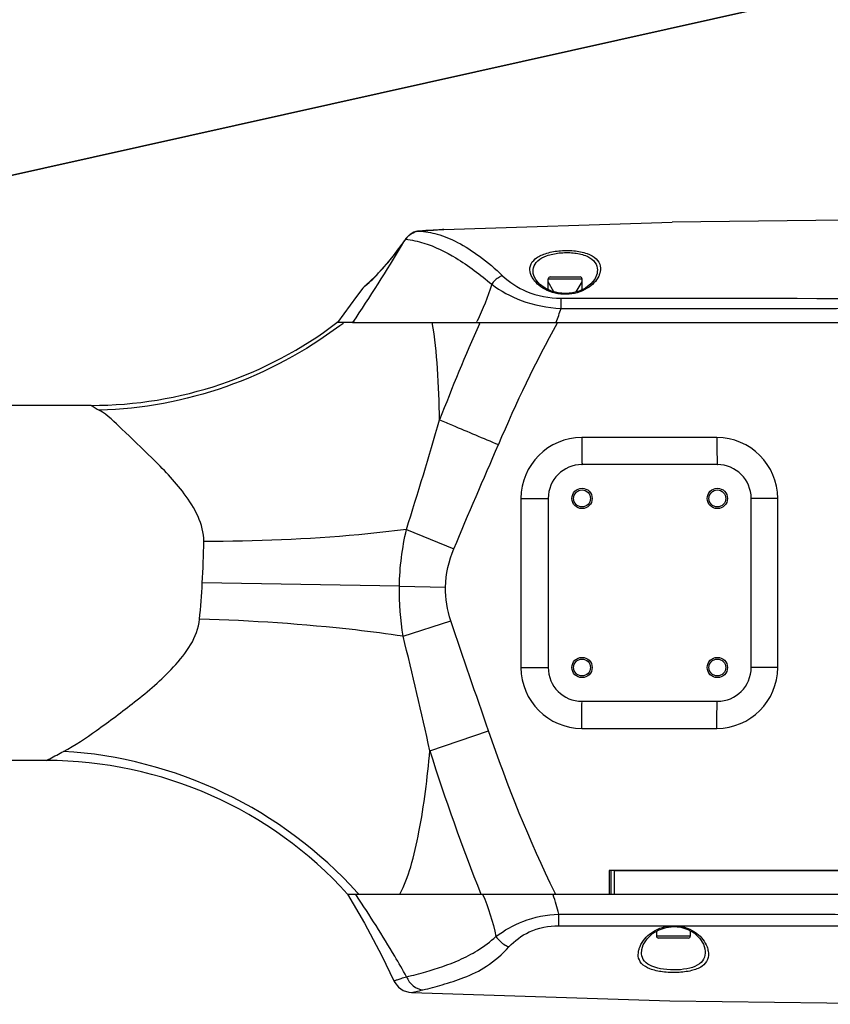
# Model space of a CAD drawing. Header units: millimetres. Extents: x -741 to 6994, y 0 to 4947.
# Tile 56 of 97: x 4154 to 4394, y 629 to 920. Entities that reach past the tile are written whole.
import ezdxf

# ---------------------------------------------------------------- set-up
doc = ezdxf.new("R2010")
doc.units = ezdxf.units.MM
doc.header["$LTSCALE"] = 384.676471
doc.layers.get('0').update_dxf_attribs({"linetype": 'CONTINUOUS'})
for name, color, linetype in [('304102000211DXF_CONTINUOUS_LINE', 7, 'CONTINUOUS'), ('304102000212DXF_CONTINUOUS_LINE', 7, 'CONTINUOUS'), ('304102000213DXF_CONTINUOUS_LINE', 7, 'CONTINUOUS'), ('304105000405DXF_CONTINUOUS_LINE', 7, 'CONTINUOUS'), ('501023000046DXF_CONTINUOUS_LINE', 7, 'CONTINUOUS'), ('501023000054DXF_CONTINUOUS_LINE', 7, 'CONTINUOUS'), ('运动范围_DXF_DIMENSION', 7, 'CONTINUOUS')]:
    doc.layers.add(name, color=color, linetype=linetype)
doc.styles.get("Standard").update_dxf_attribs({"font": 'txt', "width": 0.7})
doc.dimstyles.new('DIMSTYLE_5', dxfattribs={"dimtxt": 58.823529, "dimasz": 35.294118, "dimexe": 1, "dimexo": 0, "dimtad": 1, "dimdsep": 46, "dimtxsty": 'Standard', "dimblk": '_FILLED', "dimblk1": '_FILLED', "dimblk2": '_FILLED', "dimcen": 0.09, "dimclrt": 5, "dimazin": 2, "dimtp": 0.01, "dimtm": 0.01, "dimtfac": 1, "dimtofl": 0, "dimtmove": 0, "dimatfit": 3, "dimldrblk": '_FILLED', "dimfxl": 0, "dimtolj": 1, "dimarcsym": 0})

# ---------------------------------------------------------------- blocks, each defined once
blk = doc.blocks.new('_FILLED')
at = {"color": 0, "linetype": 'ByBlock'}
blk.add_solid([(0, 0), (-1, 0.1667), (-1, -0.1667)], dxfattribs=at)
blk = doc.blocks.new('*D17')
at = {"layer": '运动范围_DXF_DIMENSION', "color": 2, "linetype": 'Continuous', "transparency": 16777216}
for p, q in [((3611.54, 753.33), (5581.83, 1192.94)), ((5239.51, 1116.56), (3611.54, 753.33)), ((5239.51, 1116.56), (5239.51, 1116.56))]:
    blk.add_line(p, q, dxfattribs=at)
at = {"layer": '运动范围_DXF_DIMENSION', "color": 2, "linetype": 'Continuous', "transparency": 16777216, "xscale": 35.2941176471, "yscale": 35.2941176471, "zscale": 35.2941176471, "rotation": 192.5778008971}
blk.add_blockref('_FILLED', (5239.51, 1116.56), dxfattribs=at)
blk = doc.blocks.new('*D19')
at = {"layer": '运动范围_DXF_DIMENSION', "color": 2, "linetype": 'Continuous', "transparency": 16777216}
for p, q in [((3611.54, 753.33), (4205.59, 1162.09)), ((3871.86, 932.46), (3611.54, 753.33)), ((3871.86, 932.46), (3871.86, 932.46))]:
    blk.add_line(p, q, dxfattribs=at)
at = {"layer": '运动范围_DXF_DIMENSION', "color": 2, "linetype": 'Continuous', "transparency": 16777216, "xscale": 35.2941176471, "yscale": 35.2941176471, "zscale": 35.2941176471, "rotation": 214.530875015}
blk.add_blockref('_FILLED', (3871.86, 932.46), dxfattribs=at)

msp = doc.modelspace()

# ---------------------------------------------------------------- linework, layer by layer
at = {"layer": '304102000211DXF_CONTINUOUS_LINE', "color": 7, "linetype": 'Continuous'}
for p, q in [((4249.626, 830.334), (4248.096, 830.334)), ((4252.663, 830.334), (4625.535, 830.334)), ((4175.452, 805.834), (4086.192, 805.834)), ((4360.535, 788.334), (4320.535, 788.334)), ((4310.535, 778.334), (4310.535, 728.334)), ((4370.535, 728.334), (4370.535, 778.334)), ((4320.535, 718.334), (4360.535, 718.334)), ((4162.346, 700.834), (4086.191, 700.834)), ((4625.535, 668.334), (4328.535, 668.334)), ((4328.535, 668.334), (4328.535, 661.334)), ((4251.21, 661.334), (4328.535, 661.334))]:
    msp.add_line(p, q, dxfattribs=at)
at = {"layer": '304102000211DXF_CONTINUOUS_LINE', "color": 9, "linetype": 'Continuous'}
for p, q in [((4290.178, 829.949), (4290.349, 830.334)), ((4313.148, 830.196), (4313.223, 830.334)), ((4360.397, 796.334), (4320.461, 796.334)), ((4302.49, 778.334), (4310.535, 778.334)), ((4302.49, 778.334), (4302.49, 728.334)), ((4378.369, 778.334), (4370.535, 778.334)), ((4378.369, 728.334), (4378.369, 778.334)), ((4268.651, 769.179), (4282.682, 763.463)), ((4266.542, 752.34), (4208.293, 753.334)), ((4266.542, 752.34), (4280.166, 752.108)), ((4267.679, 737.591), (4281.767, 742.119)), ((4302.49, 728.334), (4310.535, 728.334)), ((4378.369, 728.334), (4370.535, 728.334)), ((4275.562, 703.713), (4292.916, 709.577)), ((4320.461, 710.334), (4360.397, 710.334)), ((4162.217, 700.834), (4162.528, 701.002)), ((4312.708, 661.334), (4312.565, 661.629))]:
    msp.add_line(p, q, dxfattribs=at)
at = {"layer": '304102000211DXF_CONTINUOUS_LINE', "color": 7, "linetype": 'Continuous'}
for centre, radius in [((4320.535, 778.334), 3), ((4320.535, 778.334), 2.5), ((4360.535, 778.334), 3), ((4360.535, 778.334), 2.5), ((4320.535, 728.334), 3), ((4320.535, 728.334), 2.5), ((4360.535, 728.334), 3), ((4360.535, 728.334), 2.5)]:
    msp.add_circle(centre, radius, dxfattribs=at)
for centre, radius, start, end in [((4175.437, 925.834), 120, 270, 307.26596), ((4320.535, 778.334), 10, 90, 180), ((4360.535, 778.334), 10, 0, 90), ((4320.535, 728.334), 10, 180, 270), ((4360.535, 728.334), 10, 270, 360), ((4162.217, 580.834), 120, 42.13134, 89.99987)]:
    msp.add_arc(centre, radius, start, end, dxfattribs=at)
at = {"layer": '304102000211DXF_CONTINUOUS_LINE', "color": 9, "linetype": 'Continuous'}
for centre, radius, start, end in [((4174.518, 927.86), 123.395, 307.07696, 307.7812), ((4847.315, 582.79), 609.499, 156.076795, 158.965915), ((4662.373, 639.468), 397.914, 151.35897, 157.10904), ((4423.037, 1219.474), 482.083, 239.09575, 239.42759), ((4320.476, 778.348), 17.986, 90.04628, 180.04532), ((4360.383, 778.348), 17.986, 359.95464, 89.95376), ((3936.443, 768.868), 272.293, 356.72949, 359.31679), ((3957.698, 767.021), 250.968, 354.42007, 356.87375), ((4320.476, 728.319), 17.986, 179.95465, 269.95375), ((4360.383, 728.319), 17.986, 270.04628, 0.04532), ((4834.825, 878.759), 586.017, 197.379757, 201.77866), ((4161.006, 577.526), 125.577, 41.86489, 42.18036)]:
    msp.add_arc(centre, radius, start, end, dxfattribs=at)
for points, knots in [([(4278.428, 801.553), (4278.336, 806.617), (4277.95, 816.233), (4277.059, 825.843), (4276.253, 830.334)], [0, 0, 0, 0, 0.5260604, 1, 1, 1, 1]), ([(4248.912, 829.412), (4238.757, 821.738), (4215.97, 809.479), (4190.522, 804.757), (4177.837, 804.406)], [0, 0, 0, 0, 0.5007473, 1, 1, 1, 1]), ([(4208.717, 765.621), (4208.77, 770.703), (4203.513, 780.092), (4193.897, 789.91), (4185.374, 797.999), (4180.331, 802.933), (4177.837, 804.407)], [0, 0, 0, 0, 0.3018783, 0.5858465, 0.8279052, 1, 1, 1, 1]), ([(4278.428, 801.553), (4279.697, 801.021), (4285.488, 798.589), (4291.277, 796.153), (4295.797, 794.248)], [0, 0, 0, 0, 0.2190782, 1, 1, 1, 1]), ([(4320.461, 796.334), (4320.461, 795.313), (4320.471, 793.435), (4320.463, 791.194), (4320.508, 789.786), (4320.467, 788.993), (4320.575, 788.66), (4320.484, 788.334), (4320.535, 788.334)], [0, 0, 0, 0, 0.3826757, 0.7069832, 0.8313667, 0.9237698, 0.9806808, 1, 1, 1, 1]), ([(4360.397, 796.334), (4360.397, 795.313), (4360.409, 793.435), (4360.415, 791.194), (4360.468, 789.786), (4360.447, 788.994), (4360.546, 788.657), (4360.483, 788.334), (4360.535, 788.334)], [0, 0, 0, 0, 0.3825464, 0.7067584, 0.8311189, 0.9235244, 0.9804813, 1, 1, 1, 1]), ([(4268.651, 769.18), (4263.974, 768.564), (4244.071, 766.361), (4224.021, 765.568), (4208.718, 765.615)], [0, 0, 0, 0, 0.235624, 1, 1, 1, 1]), ([(4167.282, 703.535), (4170.681, 705.323), (4177.731, 710.169), (4188.77, 718.359), (4200.244, 727.988), (4206.945, 737.288), (4207.477, 742.618)], [0, 0, 0, 0, 0.2015916, 0.4479294, 0.7188696, 1, 1, 1, 1]), ([(4267.679, 737.591), (4262.985, 738.282), (4243.003, 740.854), (4222.871, 742.19), (4207.479, 742.635)], [0, 0, 0, 0, 0.2355715, 1, 1, 1, 1]), ([(4320.461, 710.334), (4320.461, 711.354), (4320.471, 713.232), (4320.463, 715.474), (4320.508, 716.881), (4320.467, 717.674), (4320.575, 718.008), (4320.484, 718.334), (4320.535, 718.334)], [0, 0, 0, 0, 0.3826756, 0.7069831, 0.8313667, 0.9237698, 0.9806808, 1, 1, 1, 1]), ([(4360.397, 710.334), (4360.397, 711.354), (4360.409, 713.233), (4360.415, 715.473), (4360.468, 716.882), (4360.447, 717.673), (4360.546, 718.01), (4360.483, 718.334), (4360.535, 718.334)], [0, 0, 0, 0, 0.3825465, 0.7067584, 0.8311189, 0.9235245, 0.9804813, 1, 1, 1, 1]), ([(4162.528, 701.002), (4162.76, 701.126), (4164.341, 701.976), (4165.923, 702.826), (4167.282, 703.535)], [0, 0, 0, 0, 0.146333, 1, 1, 1, 1]), ([(4254.063, 661.847), (4243.062, 673.988), (4216.122, 694.098), (4183.576, 702.594), (4167.289, 703.538)], [0, 0, 0, 0, 0.5010617, 1, 1, 1, 1]), ([(4266.634, 661.334), (4268.073, 663.837), (4270.276, 669.963), (4273.412, 684.115), (4274.84, 695.68), (4275.562, 703.713)], [0, 0, 0, 0, 0.1990569, 0.4439234, 1, 1, 1, 1])]:
    msp.add_open_spline(points, degree=3, knots=knots, dxfattribs=at)
for points in [[(4268.651, 769.18), (4271.987, 779.947), (4275.338, 790.712), (4278.428, 801.553)], [(4282.682, 763.463), (4286.912, 773.784), (4291.445, 783.978), (4295.797, 794.248)], [(4266.542, 752.34), (4266.638, 757.996), (4267.374, 763.669), (4268.651, 769.18)], [(4280.166, 752.108), (4280.232, 755.985), (4281.211, 759.876), (4282.682, 763.463)], [(4267.679, 737.591), (4266.857, 742.453), (4266.458, 747.41), (4266.542, 752.34)], [(4281.767, 742.119), (4280.729, 745.328), (4280.108, 748.737), (4280.166, 752.108)], [(4292.916, 709.577), (4289.222, 720.432), (4285.294, 731.209), (4281.767, 742.119)], [(4275.562, 703.713), (4273.11, 715.045), (4270.361, 726.311), (4267.679, 737.591)], [(4312.565, 661.629), (4305.011, 677.162), (4298.48, 693.225), (4292.916, 709.577)]]:
    msp.add_open_spline(points, degree=3, dxfattribs=at)
at = {"layer": '304102000212DXF_CONTINUOUS_LINE', "color": 9, "linetype": 'Continuous'}
for p, q in [((4253.855, 660.889), (4253.554, 661.334)), ((4311.946, 661.334), (4312.014, 661.119)), ((4340.876, 655.409), (4354.198, 655.397)), ((4313.656, 651.948), (4346.824, 651.953)), ((4337.166, 643.016), (4337.227, 644.34)), ((4338.133, 643.679), (4338.209, 644.976))]:
    msp.add_line(p, q, dxfattribs=at)
at = {"layer": '304102000212DXF_CONTINUOUS_LINE', "color": 7, "linetype": 'Continuous'}
for p, q in [((4266.634, 661.334), (4625.535, 661.334)), ((4356.838, 645.11), (4356.841, 645.093))]:
    msp.add_line(p, q, dxfattribs=at)
for points in [[(4251.247, 661.334), (4256.279, 652.742), (4261.37, 643.127), (4264.948, 635.691)], [(4338.212, 644.995), (4338.64, 646.338), (4339.762, 648.126), (4341.373, 649.666), (4343.314, 650.81), (4345.427, 651.498), (4347.605, 651.732), (4349.772, 651.521), (4351.851, 650.86), (4353.747, 649.75), (4355.312, 648.246), (4356.405, 646.484), (4356.838, 645.109)], [(4264.948, 635.691), (4265.232, 635.149), (4266.306, 633.814), (4267.698, 632.844), (4269.288, 632.306), (4270.147, 632.208)], [(4270.147, 632.208), (4346.471, 629.75), (4423.811, 628.746), (4500.471, 629.226)]]:
    msp.add_lwpolyline(points, dxfattribs=at)
at = {"layer": '304102000212DXF_CONTINUOUS_LINE', "color": 9, "linetype": 'Continuous'}
for centre, radius, start, end in [((4174.585, 617.907), 144.062, 15.09825, 17.45507), ((3791.514, 656.446), 522.161, 359.50642, 359.88863)]:
    msp.add_arc(centre, radius, start, end, dxfattribs=at)
for points, knots in [([(4268.668, 636.905), (4267.517, 638.938), (4262.81, 647.071), (4257.802, 655.033), (4253.855, 660.889)], [0, 0, 0, 0, 0.248527, 1, 1, 1, 1]), ([(4295.1, 648.812), (4297.551, 650.62), (4303.395, 653.989), (4310.074, 655.254), (4313.674, 655.431)], [0, 0, 0, 0, 0.4580054, 1, 1, 1, 1]), ([(4298.933, 645.726), (4300.641, 647.53), (4305.091, 650.957), (4310.688, 651.948), (4313.656, 651.948)], [0, 0, 0, 0, 0.4556693, 1, 1, 1, 1]), ([(4337.448, 645.223), (4337.99, 646.898), (4340.562, 650.298), (4344.579, 651.791), (4346.824, 651.953)], [0, 0, 0, 0, 0.438844, 1, 1, 1, 1]), ([(4348.512, 651.953), (4350.622, 651.801), (4354.431, 650.442), (4356.903, 647.28), (4357.491, 645.708)], [0, 0, 0, 0, 0.5574461, 1, 1, 1, 1]), ([(4268.668, 636.905), (4270.583, 637.316), (4275.835, 638.766), (4282.982, 641.067), (4289.953, 644.648), (4293.397, 647.296), (4295.1, 648.812)], [0, 0, 0, 0, 0.2005405, 0.5577936, 0.7665568, 1, 1, 1, 1]), ([(4295.1, 648.812), (4295.811, 647.775), (4297.067, 646.587), (4298.561, 645.866), (4298.933, 645.725)], [0, 0, 0, 0, 0.7595277, 1, 1, 1, 1]), ([(4273.521, 633.016), (4275.433, 633.432), (4279.48, 634.581), (4285.883, 636.59), (4292.886, 639.89), (4296.933, 643.613), (4298.933, 645.726)], [0, 0, 0, 0, 0.2033367, 0.436486, 0.6977335, 1, 1, 1, 1]), ([(4357.832, 644.465), (4357.973, 643.645), (4357.923, 641.834), (4355.901, 639.62), (4352.644, 638.514), (4348.678, 638.042), (4344.505, 638.211), (4340.85, 638.98), (4338.035, 640.475), (4337.241, 642.226), (4337.166, 643.016)], [0, 0, 0, 0, 0.0953256, 0.1932676, 0.3218072, 0.4816933, 0.6496092, 0.7971205, 0.9090931, 1, 1, 1, 1]), ([(4356.841, 645.093), (4356.981, 644.296), (4356.987, 642.575), (4355.21, 640.377), (4352.215, 639.266), (4348.591, 638.804), (4344.776, 638.972), (4341.425, 639.727), (4338.854, 641.234), (4338.189, 642.917), (4338.133, 643.679)], [0, 0, 0, 0, 0.0997172, 0.19929, 0.3264848, 0.4836439, 0.6485456, 0.7938963, 0.9058424, 1, 1, 1, 1]), ([(4264.948, 635.691), (4264.943, 635.711), (4265.082, 635.708), (4265.201, 635.801), (4265.528, 635.886), (4266.132, 636.108), (4267.208, 636.449), (4268.13, 636.741), (4268.668, 636.905)], [0, 0, 0, 0, 0.0160534, 0.0640734, 0.1438199, 0.2549233, 0.5688802, 1, 1, 1, 1]), ([(4268.668, 636.905), (4269.055, 635.869), (4270.348, 633.996), (4272.473, 633.104), (4273.521, 633.016)], [0, 0, 0, 0, 0.5125207, 1, 1, 1, 1]), ([(4270.147, 632.208), (4269.855, 632.212), (4272.398, 632.683), (4272.676, 632.832), (4273.521, 633.016)], [0, 0, 0, 0, 0.2519139, 1, 1, 1, 1])]:
    msp.add_open_spline(points, degree=3, knots=knots, dxfattribs=at)
for points in [[(4291.145, 661.334), (4292.87, 657.311), (4294.169, 653.089), (4295.1, 648.812)], [(4313.674, 655.431), (4322.741, 655.425), (4331.809, 655.417), (4340.876, 655.409)], [(4354.198, 655.397), (4402.961, 655.351), (4451.723, 655.29), (4500.486, 655.201)], [(4346.824, 651.953), (4347.386, 651.98), (4347.95, 651.982), (4348.512, 651.953)], [(4348.512, 651.953), (4399.165, 651.961), (4449.818, 651.968), (4500.471, 651.984)], [(4337.227, 644.34), (4337.279, 644.639), (4337.354, 644.935), (4337.448, 645.223)], [(4357.491, 645.708), (4357.641, 645.305), (4357.759, 644.888), (4357.832, 644.465)]]:
    msp.add_open_spline(points, degree=3, dxfattribs=at)
at = {"layer": '304102000213DXF_CONTINUOUS_LINE', "color": 7, "linetype": 'Continuous'}
for p, q in [((4279.668, 857.894), (4347.132, 859.969)), ((4324.838, 844.365), (4324.835, 844.355)), ((4256.779, 841.505), (4256.104, 840.915)), ((4259.473, 844.081), (4257.91, 842.544)), ((4306.269, 844.245), (4306.266, 844.254)), ((4255.716, 840.546), (4253.912, 838.02)), ((4255.888, 840.732), (4255.716, 840.546)), ((4256.104, 840.915), (4255.888, 840.732)), ((4253.912, 838.02), (4248.296, 830.334)), ((4253.24, 830.334), (4249.626, 830.334)), ((4288.234, 830.334), (4625.535, 830.334))]:
    msp.add_line(p, q, dxfattribs=at)
at = {"layer": '304102000213DXF_CONTINUOUS_LINE', "color": 9, "linetype": 'Continuous'}
for p, q in [((4272.324, 857.391), (4272.347, 857.391)), ((4279.474, 857.882), (4279.672, 857.894)), ((4267.315, 853.446), (4267.362, 853.511)), ((4267.341, 853.579), (4267.362, 853.511)), ((4268.379, 855.042), (4268.406, 854.984)), ((4255.716, 840.546), (4256.029, 840.809)), ((4312.928, 830.438), (4312.89, 830.334))]:
    msp.add_line(p, q, dxfattribs=at)
at = {"layer": '304102000213DXF_CONTINUOUS_LINE', "color": 7, "linetype": 'Continuous'}
for points in [[(4500.487, 860.45), (4423.658, 860.944), (4347.132, 859.969)], [(4272.324, 857.391), (4271.921, 857.346), (4270.801, 857.023), (4269.714, 856.406), (4268.748, 855.515), (4268.379, 855.042)], [(4279.646, 857.893), (4279.293, 857.87), (4278.244, 857.798), (4276.558, 857.678), (4274.322, 857.521), (4272.324, 857.39)], [(4267.341, 853.579), (4265.456, 851.046), (4263.305, 848.349), (4261.299, 846.026), (4259.473, 844.081)], [(4268.379, 855.042), (4268.121, 854.673), (4267.502, 853.803), (4267.341, 853.579)], [(4324.835, 844.356), (4324.313, 843.209), (4323.159, 841.767), (4321.582, 840.54), (4319.727, 839.631), (4317.713, 839.079), (4315.615, 838.893), (4313.51, 839.075), (4311.476, 839.62), (4309.593, 840.515), (4307.981, 841.717), (4306.801, 843.117), (4306.269, 844.245)], [(4257.924, 842.556), (4256.77, 841.498), (4256.1, 840.913)]]:
    msp.add_lwpolyline(points, dxfattribs=at)
at = {"layer": '304102000213DXF_CONTINUOUS_LINE', "color": 9, "linetype": 'Continuous'}
for centre, radius, start, end in [((4272.697, 852.721), 4.686, 102.32847, 109.71615), ((4181.307, 915.543), 106.082, 324.2144, 324.5414), ((4177.328, 918.377), 110.967, 324.54128, 324.85206), ((4173.318, 921.2), 115.872, 324.85198, 325.14784), ((4273.239, 851.733), 5.825, 134.80426, 146.07333), ((4225.532, 876.753), 47.138, 310.31284, 310.99788), ((3972.09, 834.541), 342.243, 359.99362, 0.49903), ((4126.194, 897.276), 198.335, 340.30616, 341.5485), ((4336.817, 50778.207), 49943.71, 269.9742067, 270.1877787), ((4232.539, 859.444), 63.783, 332.84482, 333.25864)]:
    msp.add_arc(centre, radius, start, end, dxfattribs=at)
for points in [[(4269.134, 855.866), (4269.691, 856.418), (4270.378, 856.869), (4271.116, 857.133)], [(4271.696, 857.3), (4271.91, 857.346), (4272.128, 857.377), (4272.347, 857.391)], [(4267.362, 853.511), (4262.661, 845.662), (4257.789, 837.911), (4252.663, 830.334)], [(4305.807, 843.651), (4305.6, 844.015), (4305.426, 844.402), (4305.304, 844.802)], [(4325.024, 846.461), (4325.129, 845.768), (4325.043, 845.036), (4324.838, 844.365)], [(4325.791, 844.901), (4325.707, 844.62), (4325.599, 844.345), (4325.474, 844.08)], [(4325.93, 847.022), (4326.064, 846.326), (4325.995, 845.58), (4325.791, 844.901)], [(4293.822, 841.652), (4292.682, 837.911), (4291.26, 834.237), (4289.5, 830.744)], [(4314.32, 837.522), (4376.355, 837.487), (4438.39, 837.491), (4500.425, 837.475)]]:
    msp.add_open_spline(points, degree=3, dxfattribs=at)
for points, knots in [([(4272.347, 857.391), (4273.21, 857.445), (4275.586, 857.603), (4277.96, 857.783), (4279.474, 857.882)], [0, 0, 0, 0, 0.3630021, 1, 1, 1, 1]), ([(4272.347, 857.391), (4274.16, 857.262), (4278.118, 856.608), (4284.201, 854.046), (4290.67, 849.823), (4294.902, 846.227), (4297.063, 844.193)], [0, 0, 0, 0, 0.1910083, 0.4179739, 0.6880772, 1, 1, 1, 1]), ([(4256.457, 841.176), (4257.209, 841.829), (4261.223, 845.546), (4264.692, 849.824), (4267.315, 853.446)], [0, 0, 0, 0, 0.1822099, 1, 1, 1, 1]), ([(4268.406, 854.984), (4270.216, 854.749), (4275.438, 853.632), (4284.222, 849.288), (4290.494, 844.501), (4293.822, 841.652)], [0, 0, 0, 0, 0.188464, 0.547825, 1, 1, 1, 1]), ([(4305.304, 844.802), (4305.078, 845.545), (4305.002, 847.282), (4306.782, 849.533), (4309.841, 850.923), (4313.747, 851.666), (4317.976, 851.699), (4321.801, 850.997), (4324.746, 849.528), (4325.776, 847.821), (4325.93, 847.022)], [0, 0, 0, 0, 0.0886545, 0.1834069, 0.3082407, 0.4654554, 0.635066, 0.7882226, 0.907091, 1, 1, 1, 1]), ([(4306.266, 844.254), (4306.043, 844.986), (4305.917, 846.649), (4307.464, 848.899), (4310.283, 850.301), (4313.885, 851.039), (4317.794, 851.075), (4321.33, 850.387), (4324.043, 848.9), (4324.908, 847.233), (4325.024, 846.461)], [0, 0, 0, 0, 0.09338, 0.1898458, 0.3134689, 0.4684022, 0.6356664, 0.7868226, 0.904852, 1, 1, 1, 1]), ([(4297.063, 844.193), (4296.747, 844.088), (4295.475, 843.525), (4294.411, 842.526), (4293.822, 841.652)], [0, 0, 0, 0, 0.2400386, 1, 1, 1, 1]), ([(4293.822, 841.652), (4296.476, 839.673), (4302.99, 836.097), (4310.325, 834.69), (4314.333, 834.503)], [0, 0, 0, 0, 0.4520798, 1, 1, 1, 1]), ([(4297.063, 844.193), (4299.121, 842.255), (4304.46, 838.658), (4310.862, 837.524), (4314.32, 837.522)], [0, 0, 0, 0, 0.4497735, 1, 1, 1, 1]), ([(4325.474, 844.08), (4324.773, 842.591), (4321.894, 839.758), (4315.862, 838.131), (4309.76, 839.532), (4306.639, 842.19), (4305.807, 843.651)], [0, 0, 0, 0, 0.2145741, 0.495035, 0.7808829, 1, 1, 1, 1])]:
    msp.add_open_spline(points, degree=3, knots=knots, dxfattribs=at)
at = {"layer": '304105000405DXF_CONTINUOUS_LINE', "color": 7, "linetype": 'Continuous'}
for p, q in [((4329.035, 668.334), (4329.035, 661.334)), ((4330.046, 668.334), (4525.514, 668.334)), ((4330.046, 668.334), (4330.046, 661.334)), ((4329.965, 661.334), (4523.485, 661.334))]:
    msp.add_line(p, q, dxfattribs=at)
at = {"layer": '501023000046DXF_CONTINUOUS_LINE', "color": 9, "linetype": 'Continuous'}
msp.add_line((4310.535, 843.234), (4320.535, 843.234), dxfattribs=at)
at = {"layer": '501023000046DXF_CONTINUOUS_LINE', "color": 7, "linetype": 'Continuous'}
for p, q in [((4310.535, 840.067), (4310.535, 843.234)), ((4311.135, 843.834), (4319.935, 843.834)), ((4320.535, 840.027), (4320.535, 843.234))]:
    msp.add_line(p, q, dxfattribs=at)
at = {"layer": '501023000046DXF_CONTINUOUS_LINE', "color": 2, "linetype": 'Continuous'}
for p, q in [((4312.219, 839.421), (4310.535, 842.337)), ((4318.831, 839.386), (4320.535, 842.337))]:
    msp.add_line(p, q, dxfattribs=at)
at = {"layer": '501023000046DXF_CONTINUOUS_LINE', "color": 7, "linetype": 'Continuous'}
for centre, start, end in [((4311.135, 843.234), 90, 180), ((4319.935, 843.234), 0, 90)]:
    msp.add_arc(centre, 0.6, start, end, dxfattribs=at)
at = {"layer": '501023000054DXF_CONTINUOUS_LINE', "color": 7, "linetype": 'Continuous'}
for p, q in [((4342.535, 650.351), (4342.535, 648.934)), ((4352.535, 650.46), (4352.535, 648.934)), ((4351.935, 648.334), (4343.135, 648.334))]:
    msp.add_line(p, q, dxfattribs=at)
at = {"layer": '501023000054DXF_CONTINUOUS_LINE', "color": 9, "linetype": 'Continuous'}
msp.add_line((4352.535, 648.934), (4342.535, 648.934), dxfattribs=at)
at = {"layer": '501023000054DXF_CONTINUOUS_LINE', "color": 7, "linetype": 'Continuous'}
for centre, start, end in [((4343.135, 648.934), 180, 270), ((4351.935, 648.934), 270, 360)]:
    msp.add_arc(centre, 0.6, start, end, dxfattribs=at)

# ---------------------------------------------------------------- dimensions: what is measured, and where the dimension line sits
at = {"layer": '运动范围_DXF_DIMENSION', "color": 2, "linetype": 'Continuous'}
for mpoint, picture, middle in [((5239.506, 1116.562), '*D17', (5377.688, 1162.46)), ((3871.862, 932.459), '*D19', (4061.564, 1080.839))]:
    dim = msp.add_radius_dim(center=(3611.535, 753.334), mpoint=mpoint, text='R<>', dimstyle='DIMSTYLE_5', override={"dimpost": '<>'}, dxfattribs=at)
    dim.commit()
    dim.dimension.update_dxf_attribs({"geometry": picture, "text_midpoint": middle, "dimtype": 164})

doc.saveas('drawing.dxf')
